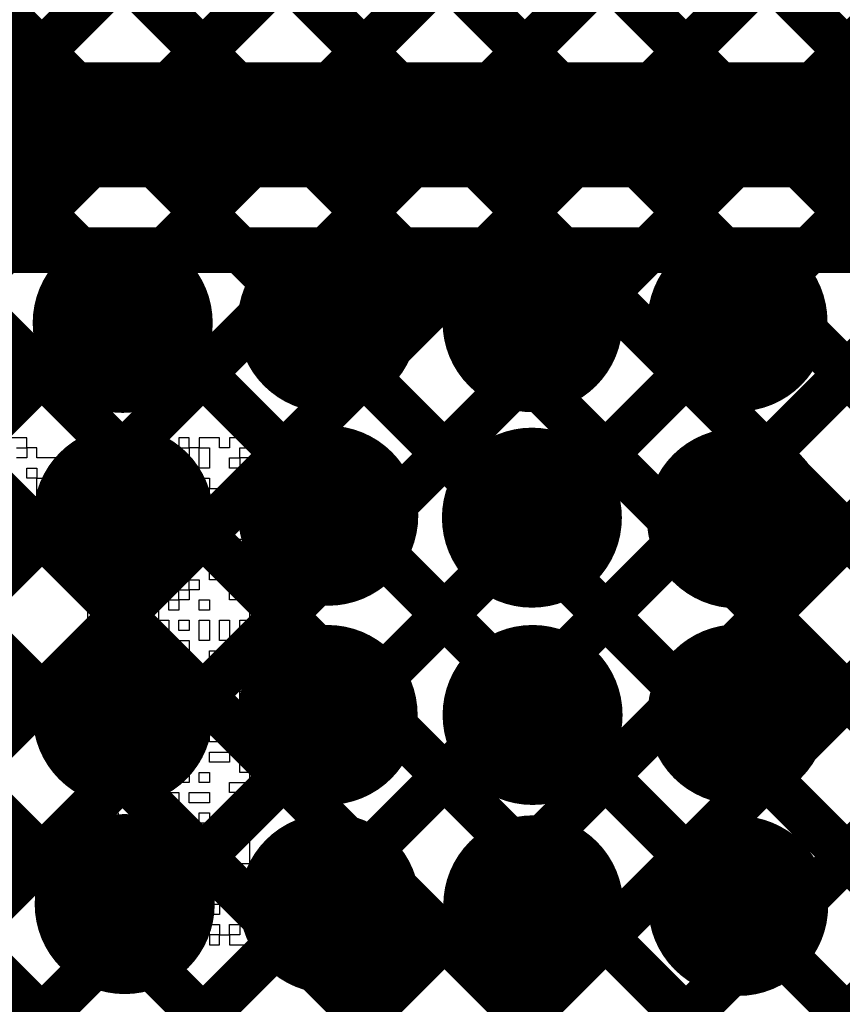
# Model space of a CAD drawing. Header units: millimetres. Extents: x 3.06 to 5.82, y 1.29 to 3.84.
# Tile 154 of 244: x 5.02 to 5.16, y 2.31 to 2.48. Entities that reach past the tile are written whole.
import ezdxf

# ---------------------------------------------------------------- set-up
doc = ezdxf.new("R2010")
doc.units = ezdxf.units.MM
doc.header["$MEASUREMENT"] = 0
for name, color, linetype in [('BottomLayer', 5, 'Continuous'), ('BottomOverlay', 54, 'Continuous'), ('BottomSolder', 6, 'Continuous'), ('MultiLayer', 9, 'Continuous'), ('TopLayer', 1, 'Continuous'), ('TopSolder', 216, 'Continuous'), ('ViaHoleLayer', 16, 'Continuous')]:
    doc.layers.add(name, color=color, linetype=linetype)

msp = doc.modelspace()

# ---------------------------------------------------------------- linework, layer by layer
at = {"layer": 'BottomLayer', "const_width": 0.008}
for points in [[(4.85423, 2.78252), (5.702, 1.93475)], [(4.83062, 2.77785), (5.59647, 2.012)], [(4.81082, 2.76936), (5.56819, 2.012)], [(4.79724, 2.75466), (5.4789, 2.073)], [(4.789, 2.18685), (5.35367, 2.75152)], [(4.789, 2.21513), (5.32539, 2.75152)], [(4.789, 2.24341), (5.27927, 2.73368)], [(4.7896, 2.73402), (5.45062, 2.073)], [(4.789, 2.15856), (5.355, 2.72456)], [(4.789, 2.70633), (5.436, 2.05933)], [(4.789, 2.13028), (5.35968, 2.70096)], [(4.789, 2.10199), (5.37281, 2.68581)], [(4.789, 2.67805), (5.436, 2.03105)], [(4.789, 2.64976), (5.436, 2.00276)], [(4.789, 2.62148), (5.40848, 2.002)], [(4.789, 2.5932), (5.38019, 2.002)], [(4.789, 2.07371), (5.2974, 2.58211)], [(4.789, 2.56491), (5.35191, 2.002)], [(4.79368, 2.0501), (5.299, 2.55542)], [(4.789, 2.53663), (5.32363, 2.002)], [(4.80587, 2.03401), (5.299, 2.52714)], [(4.82414, 2.024), (5.30213, 2.50199)], [(4.85043, 2.022), (5.31337, 2.48494)], [(4.87805, 2.02134), (5.33087, 2.47416)]]:
    msp.add_lwpolyline(points, dxfattribs=at)
at = {"layer": 'BottomLayer', "const_width": 0.01181}
for points in [[(5.02874, 2.42721, 1), (5.04056, 2.42721, 1)], [(5.06474, 2.42733, 1), (5.07656, 2.42733, 1)], [(5.10074, 2.42733, 1), (5.11256, 2.42733, 1)], [(5.13674, 2.42744, 1), (5.14856, 2.42744, 1)], [(5.02886, 2.39322, 1), (5.04067, 2.39322, 1)], [(5.06486, 2.39333, 1), (5.07667, 2.39333, 1)], [(5.10063, 2.39299, 1), (5.11244, 2.39299, 1)], [(5.13663, 2.39288, 1), (5.14844, 2.39288, 1)], [(5.02875, 2.35822, 1), (5.04056, 2.35822, 1)], [(5.06475, 2.35833, 1), (5.07656, 2.35833, 1)], [(5.10075, 2.35833, 1), (5.11256, 2.35833, 1)], [(5.13675, 2.35844, 1), (5.14856, 2.35844, 1)], [(5.02909, 2.32511, 1), (5.04091, 2.32511, 1)], [(5.06509, 2.32522, 1), (5.07691, 2.32522, 1)], [(5.10087, 2.32489, 1), (5.11268, 2.32489, 1)], [(5.13687, 2.32478, 1), (5.14868, 2.32478, 1)]]:
    msp.add_lwpolyline(points, format="xyb", close=True, dxfattribs=at)
at = {"layer": 'BottomOverlay'}
for p, q in [((5.0178, 2.40704), (5.01423, 2.40704)), ((5.0178, 2.40526), (5.0178, 2.40704)), ((5.03561, 2.40704), (5.03383, 2.40704)), ((5.03383, 2.40704), (5.03383, 2.40526)), ((5.03561, 2.40526), (5.03561, 2.40704)), ((5.03918, 2.40704), (5.0374, 2.40704)), ((5.0374, 2.40704), (5.0374, 2.40526)), ((5.03918, 2.40526), (5.03918, 2.40704)), ((5.04274, 2.40704), (5.04096, 2.40704)), ((5.04096, 2.40704), (5.04096, 2.40526)), ((5.04274, 2.40526), (5.04274, 2.40704)), ((5.0463, 2.40704), (5.04452, 2.40704)), ((5.04452, 2.40704), (5.04452, 2.40526)), ((5.0463, 2.40526), (5.0463, 2.40704)), ((5.05165, 2.40704), (5.04809, 2.40704)), ((5.04809, 2.40704), (5.04809, 2.40526)), ((5.05165, 2.40526), (5.05165, 2.40704)), ((5.057, 2.40704), (5.05343, 2.40704)), ((5.05343, 2.40704), (5.05343, 2.40526)), ((5.057, 2.40526), (5.057, 2.40704)), ((5.01602, 2.40526), (5.0178, 2.40526)), ((5.01958, 2.40526), (5.0178, 2.40526)), ((5.0178, 2.40526), (5.0178, 2.40348)), ((5.01958, 2.40348), (5.01958, 2.40526)), ((5.03383, 2.40526), (5.03205, 2.40526)), ((5.03205, 2.40526), (5.03205, 2.40348)), ((5.0374, 2.40526), (5.03561, 2.40526)), ((5.0374, 2.40348), (5.0374, 2.40526)), ((5.0374, 2.40526), (5.03918, 2.40526)), ((5.04096, 2.40526), (5.03918, 2.40526)), ((5.03918, 2.40526), (5.03918, 2.40348)), ((5.04452, 2.40526), (5.04274, 2.40526)), ((5.04452, 2.40348), (5.04452, 2.40526)), ((5.04452, 2.40526), (5.0463, 2.40526)), ((5.04809, 2.40526), (5.0463, 2.40526)), ((5.0463, 2.40526), (5.0463, 2.40348)), ((5.04809, 2.40348), (5.04809, 2.40526)), ((5.04809, 2.40526), (5.04987, 2.40526)), ((5.04987, 2.40526), (5.04987, 2.40348)), ((5.05343, 2.40526), (5.05165, 2.40526)), ((5.05521, 2.40348), (5.05521, 2.40526)), ((5.05521, 2.40526), (5.057, 2.40526)), ((5.0178, 2.40348), (5.01602, 2.40348)), ((5.02314, 2.40348), (5.01958, 2.40348)), ((5.02314, 2.40169), (5.02314, 2.40348)), ((5.03205, 2.40348), (5.03205, 2.40169)), ((5.03918, 2.40348), (5.0374, 2.40348)), ((5.04096, 2.40169), (5.04096, 2.40348)), ((5.04096, 2.40348), (5.04274, 2.40348)), ((5.04274, 2.40348), (5.04274, 2.40169)), ((5.0463, 2.40348), (5.04452, 2.40348)), ((5.04809, 2.40169), (5.04809, 2.40348)), ((5.04987, 2.40348), (5.04987, 2.40169)), ((5.05343, 2.40169), (5.05343, 2.40348)), ((5.05343, 2.40348), (5.05521, 2.40348)), ((5.057, 2.40348), (5.05521, 2.40348)), ((5.05521, 2.40348), (5.05521, 2.40169)), ((5.057, 2.40169), (5.057, 2.40348)), ((5.0178, 2.39991), (5.0178, 2.40169)), ((5.0178, 2.40169), (5.01958, 2.40169)), ((5.01958, 2.40169), (5.01958, 2.39991)), ((5.02671, 2.40169), (5.02314, 2.40169)), ((5.02671, 2.39991), (5.02671, 2.40169)), ((5.03205, 2.40169), (5.03205, 2.39991)), ((5.03383, 2.39991), (5.03383, 2.40169)), ((5.03383, 2.40169), (5.0374, 2.40169)), ((5.0374, 2.40169), (5.0374, 2.39991)), ((5.04274, 2.40169), (5.04096, 2.40169)), ((5.04274, 2.39991), (5.04274, 2.40169)), ((5.04274, 2.40169), (5.04452, 2.40169)), ((5.04452, 2.40169), (5.04452, 2.39991)), ((5.04987, 2.40169), (5.04809, 2.40169)), ((5.05521, 2.40169), (5.05343, 2.40169)), ((5.057, 2.39991), (5.057, 2.40169)), ((5.01958, 2.39991), (5.0178, 2.39991)), ((5.01958, 2.39813), (5.01958, 2.39991)), ((5.01958, 2.39991), (5.02136, 2.39991)), ((5.02136, 2.39991), (5.02136, 2.39813)), ((5.02314, 2.39813), (5.02314, 2.39991)), ((5.02314, 2.39991), (5.02492, 2.39991)), ((5.02492, 2.39991), (5.02492, 2.39813)), ((5.02671, 2.39813), (5.02671, 2.39991)), ((5.03205, 2.39991), (5.03205, 2.39813)), ((5.0374, 2.39991), (5.03383, 2.39991)), ((5.03918, 2.39813), (5.03918, 2.39991)), ((5.03918, 2.39991), (5.04096, 2.39991)), ((5.04096, 2.39991), (5.04096, 2.39813)), ((5.04452, 2.39991), (5.04274, 2.39991)), ((5.04452, 2.39813), (5.04452, 2.39991)), ((5.04452, 2.39991), (5.0463, 2.39991)), ((5.0463, 2.39991), (5.0463, 2.39813)), ((5.04809, 2.39813), (5.04809, 2.39991)), ((5.04809, 2.39991), (5.04987, 2.39991)), ((5.04987, 2.39991), (5.04987, 2.39813)), ((5.05343, 2.39813), (5.05343, 2.39991)), ((5.05343, 2.39991), (5.05521, 2.39991)), ((5.05521, 2.39991), (5.05521, 2.39813)), ((5.057, 2.39813), (5.057, 2.39991)), ((5.01958, 2.39635), (5.01958, 2.39813)), ((5.02136, 2.39813), (5.02136, 2.39635)), ((5.02314, 2.39635), (5.02314, 2.39813)), ((5.02492, 2.39813), (5.02492, 2.39635)), ((5.02671, 2.39635), (5.02671, 2.39813)), ((5.03027, 2.39813), (5.02849, 2.39813)), ((5.02849, 2.39813), (5.02849, 2.39635)), ((5.03027, 2.39635), (5.03027, 2.39813)), ((5.03205, 2.39813), (5.03205, 2.39635)), ((5.04096, 2.39813), (5.03918, 2.39813)), ((5.0463, 2.39813), (5.04452, 2.39813)), ((5.0463, 2.39635), (5.0463, 2.39813)), ((5.0463, 2.39813), (5.04809, 2.39813)), ((5.04987, 2.39813), (5.04809, 2.39813)), ((5.04809, 2.39813), (5.04809, 2.39635)), ((5.04987, 2.39635), (5.04987, 2.39813)), ((5.04987, 2.39813), (5.05165, 2.39813)), ((5.05165, 2.39813), (5.05165, 2.39635)), ((5.05343, 2.39635), (5.05343, 2.39813)), ((5.05521, 2.39813), (5.05521, 2.39635)), ((5.057, 2.39635), (5.057, 2.39813)), ((5.0178, 2.39457), (5.0178, 2.39635)), ((5.0178, 2.39635), (5.01958, 2.39635)), ((5.02136, 2.39635), (5.01958, 2.39635)), ((5.01958, 2.39635), (5.01958, 2.39457)), ((5.02492, 2.39635), (5.02314, 2.39635)), ((5.02849, 2.39635), (5.02671, 2.39635)), ((5.03027, 2.39457), (5.03027, 2.39635)), ((5.03205, 2.39635), (5.03205, 2.39457)), ((5.03561, 2.39457), (5.03561, 2.39635)), ((5.03561, 2.39635), (5.0374, 2.39635)), ((5.0374, 2.39635), (5.0374, 2.39457)), ((5.03918, 2.39457), (5.03918, 2.39635)), ((5.03918, 2.39635), (5.04096, 2.39635)), ((5.04096, 2.39635), (5.04096, 2.39457)), ((5.04274, 2.39457), (5.04274, 2.39635)), ((5.04274, 2.39635), (5.04452, 2.39635)), ((5.04452, 2.39635), (5.04452, 2.39457)), ((5.04809, 2.39635), (5.0463, 2.39635)), ((5.05165, 2.39635), (5.04987, 2.39635)), ((5.05521, 2.39635), (5.05343, 2.39635)), ((5.057, 2.39457), (5.057, 2.39635)), ((5.01958, 2.39457), (5.0178, 2.39457)), ((5.02492, 2.39279), (5.02492, 2.39457)), ((5.02492, 2.39457), (5.02671, 2.39457)), ((5.02671, 2.39457), (5.02671, 2.39279)), ((5.02849, 2.39279), (5.02849, 2.39457)), ((5.02849, 2.39457), (5.03027, 2.39457)), ((5.03205, 2.39457), (5.03205, 2.39279)), ((5.0374, 2.39457), (5.03561, 2.39457)), ((5.03918, 2.39279), (5.03918, 2.39457)), ((5.04096, 2.39457), (5.04096, 2.39279)), ((5.04452, 2.39457), (5.04274, 2.39457)), ((5.0463, 2.39279), (5.0463, 2.39457)), ((5.0463, 2.39457), (5.04809, 2.39457)), ((5.04809, 2.39457), (5.04809, 2.39279)), ((5.05165, 2.39279), (5.05165, 2.39457)), ((5.05165, 2.39457), (5.05343, 2.39457)), ((5.05343, 2.39457), (5.05343, 2.39279)), ((5.057, 2.39279), (5.057, 2.39457)), ((5.0178, 2.391), (5.0178, 2.39279)), ((5.0178, 2.39279), (5.01958, 2.39279)), ((5.01958, 2.39279), (5.01958, 2.391)), ((5.02136, 2.391), (5.02136, 2.39279)), ((5.02136, 2.39279), (5.02314, 2.39279)), ((5.02314, 2.39279), (5.02314, 2.391)), ((5.02671, 2.39279), (5.02492, 2.39279)), ((5.02849, 2.391), (5.02849, 2.39279)), ((5.03205, 2.39279), (5.03027, 2.39279)), ((5.03027, 2.39279), (5.03027, 2.391)), ((5.03383, 2.391), (5.03383, 2.39279)), ((5.03383, 2.39279), (5.03561, 2.39279)), ((5.03561, 2.39279), (5.03561, 2.391)), ((5.04096, 2.39279), (5.03918, 2.39279)), ((5.04274, 2.391), (5.04274, 2.39279)), ((5.04274, 2.39279), (5.04452, 2.39279)), ((5.04452, 2.39279), (5.04452, 2.391)), ((5.04809, 2.39279), (5.0463, 2.39279)), ((5.04809, 2.391), (5.04809, 2.39279)), ((5.04809, 2.39279), (5.05165, 2.39279)), ((5.05343, 2.39279), (5.05165, 2.39279)), ((5.05165, 2.39279), (5.05165, 2.391)), ((5.05521, 2.391), (5.05521, 2.39279)), ((5.05521, 2.39279), (5.057, 2.39279)), ((5.0178, 2.38922), (5.0178, 2.391)), ((5.01958, 2.391), (5.01958, 2.38922)), ((5.02136, 2.38922), (5.02136, 2.391)), ((5.02314, 2.391), (5.02314, 2.38922)), ((5.02849, 2.38922), (5.02849, 2.391)), ((5.03027, 2.391), (5.03027, 2.38922)), ((5.03561, 2.391), (5.03383, 2.391)), ((5.03918, 2.38922), (5.03918, 2.391)), ((5.03918, 2.391), (5.04096, 2.391)), ((5.04096, 2.391), (5.04096, 2.38922)), ((5.04452, 2.391), (5.04274, 2.391)), ((5.04452, 2.38922), (5.04452, 2.391)), ((5.04452, 2.391), (5.0463, 2.391)), ((5.0463, 2.391), (5.0463, 2.38922)), ((5.05165, 2.391), (5.04809, 2.391)), ((5.057, 2.391), (5.05521, 2.391)), ((5.057, 2.38922), (5.057, 2.391)), ((5.01958, 2.38922), (5.0178, 2.38922)), ((5.02314, 2.38922), (5.02136, 2.38922)), ((5.02314, 2.38744), (5.02314, 2.38922)), ((5.02314, 2.38922), (5.02492, 2.38922)), ((5.02492, 2.38922), (5.02492, 2.38744)), ((5.03027, 2.38922), (5.02849, 2.38922)), ((5.03027, 2.38744), (5.03027, 2.38922)), ((5.03027, 2.38922), (5.03205, 2.38922)), ((5.03205, 2.38922), (5.03205, 2.38744)), ((5.03383, 2.38744), (5.03383, 2.38922)), ((5.03383, 2.38922), (5.03561, 2.38922)), ((5.03561, 2.38922), (5.03561, 2.38744)), ((5.04096, 2.38922), (5.03918, 2.38922)), ((5.04096, 2.38744), (5.04096, 2.38922)), ((5.04096, 2.38922), (5.04274, 2.38922)), ((5.04274, 2.38922), (5.04274, 2.38744)), ((5.0463, 2.38922), (5.04452, 2.38922)), ((5.04987, 2.38744), (5.04987, 2.38922)), ((5.04987, 2.38922), (5.05165, 2.38922)), ((5.05165, 2.38922), (5.05165, 2.38744)), ((5.05343, 2.38744), (5.05343, 2.38922)), ((5.05343, 2.38922), (5.057, 2.38922)), ((5.01602, 2.38744), (5.0178, 2.38744)), ((5.0178, 2.38744), (5.0178, 2.38566)), ((5.01958, 2.38566), (5.01958, 2.38744)), ((5.01958, 2.38744), (5.02136, 2.38744)), ((5.02136, 2.38744), (5.02136, 2.38566)), ((5.02492, 2.38744), (5.02314, 2.38744)), ((5.02492, 2.38566), (5.02492, 2.38744)), ((5.02492, 2.38744), (5.02671, 2.38744)), ((5.02671, 2.38744), (5.02671, 2.38566)), ((5.02849, 2.38566), (5.02849, 2.38744)), ((5.02849, 2.38744), (5.03027, 2.38744)), ((5.03205, 2.38744), (5.03205, 2.38566)), ((5.03383, 2.38566), (5.03383, 2.38744)), ((5.03561, 2.38744), (5.03561, 2.38566)), ((5.04274, 2.38744), (5.04096, 2.38744)), ((5.04452, 2.38566), (5.04452, 2.38744)), ((5.04452, 2.38744), (5.0463, 2.38744)), ((5.0463, 2.38744), (5.0463, 2.38566)), ((5.04809, 2.38566), (5.04809, 2.38744)), ((5.04809, 2.38744), (5.04987, 2.38744)), ((5.05165, 2.38744), (5.04987, 2.38744)), ((5.04987, 2.38744), (5.04987, 2.38566)), ((5.057, 2.38744), (5.05343, 2.38744)), ((5.057, 2.38566), (5.057, 2.38744)), ((5.0178, 2.38566), (5.01958, 2.38566)), ((5.02136, 2.38566), (5.02136, 2.38388)), ((5.02671, 2.38566), (5.02492, 2.38566)), ((5.03205, 2.38566), (5.02849, 2.38566)), ((5.03561, 2.38566), (5.03383, 2.38566)), ((5.0374, 2.38388), (5.0374, 2.38566)), ((5.0374, 2.38566), (5.03918, 2.38566)), ((5.03918, 2.38566), (5.03918, 2.38388)), ((5.04096, 2.38388), (5.04096, 2.38566)), ((5.04096, 2.38566), (5.04274, 2.38566)), ((5.04274, 2.38566), (5.04274, 2.38388)), ((5.0463, 2.38566), (5.04452, 2.38566)), ((5.04987, 2.38566), (5.04809, 2.38566)), ((5.05343, 2.38388), (5.05343, 2.38566)), ((5.05343, 2.38566), (5.05521, 2.38566)), ((5.05521, 2.38566), (5.05521, 2.38388)), ((5.057, 2.38388), (5.057, 2.38566)), ((5.02136, 2.38388), (5.02671, 2.38388)), ((5.02671, 2.38388), (5.02671, 2.38209)), ((5.03027, 2.38209), (5.03027, 2.38388)), ((5.03027, 2.38388), (5.03205, 2.38388)), ((5.03205, 2.38388), (5.03205, 2.38209)), ((5.03918, 2.38388), (5.0374, 2.38388)), ((5.04274, 2.38388), (5.04096, 2.38388)), ((5.04987, 2.38209), (5.04987, 2.38388)), ((5.04987, 2.38388), (5.05343, 2.38388)), ((5.05521, 2.38388), (5.05343, 2.38388)), ((5.05343, 2.38388), (5.05343, 2.38209)), ((5.05521, 2.38209), (5.05521, 2.38388)), ((5.05521, 2.38388), (5.057, 2.38388)), ((5.02671, 2.38209), (5.02492, 2.38209)), ((5.02492, 2.38209), (5.02492, 2.38031)), ((5.02849, 2.38031), (5.02849, 2.38209)), ((5.02849, 2.38209), (5.03027, 2.38209)), ((5.03205, 2.38209), (5.03027, 2.38209)), ((5.03027, 2.38209), (5.03027, 2.38031)), ((5.03561, 2.38031), (5.03561, 2.38209)), ((5.03561, 2.38209), (5.04096, 2.38209)), ((5.04096, 2.38209), (5.04096, 2.38031)), ((5.04274, 2.38031), (5.04274, 2.38209)), ((5.04274, 2.38209), (5.04452, 2.38209)), ((5.04452, 2.38209), (5.04452, 2.38031)), ((5.0463, 2.38031), (5.0463, 2.38209)), ((5.0463, 2.38209), (5.04809, 2.38209)), ((5.04809, 2.38209), (5.04809, 2.38031)), ((5.05343, 2.38209), (5.04987, 2.38209)), ((5.057, 2.38209), (5.05521, 2.38209)), ((5.057, 2.38031), (5.057, 2.38209)), ((5.02492, 2.38031), (5.02671, 2.38031)), ((5.02671, 2.38031), (5.02671, 2.37853)), ((5.03027, 2.38031), (5.02849, 2.38031)), ((5.03027, 2.37853), (5.03027, 2.38031)), ((5.03027, 2.38031), (5.03205, 2.38031)), ((5.03205, 2.38031), (5.03205, 2.37853)), ((5.03383, 2.37853), (5.03383, 2.38031)), ((5.03383, 2.38031), (5.03561, 2.38031)), ((5.04096, 2.38031), (5.03561, 2.38031)), ((5.03561, 2.38031), (5.03561, 2.37853)), ((5.04452, 2.38031), (5.04274, 2.38031)), ((5.04452, 2.37853), (5.04452, 2.38031)), ((5.04452, 2.38031), (5.0463, 2.38031)), ((5.04809, 2.38031), (5.0463, 2.38031)), ((5.0463, 2.38031), (5.0463, 2.37853)), ((5.05343, 2.37853), (5.05343, 2.38031)), ((5.05343, 2.38031), (5.05521, 2.38031)), ((5.05521, 2.38031), (5.05521, 2.37853)), ((5.057, 2.37853), (5.057, 2.38031)), ((5.02671, 2.37853), (5.02849, 2.37853)), ((5.02849, 2.37853), (5.02849, 2.37675)), ((5.03205, 2.37853), (5.03027, 2.37853)), ((5.03561, 2.37853), (5.03383, 2.37853)), ((5.0374, 2.37675), (5.0374, 2.37853)), ((5.0374, 2.37853), (5.03918, 2.37853)), ((5.03918, 2.37853), (5.03918, 2.37675)), ((5.04274, 2.37675), (5.04274, 2.37853)), ((5.04274, 2.37853), (5.04452, 2.37853)), ((5.0463, 2.37853), (5.04452, 2.37853)), ((5.04452, 2.37853), (5.04452, 2.37675)), ((5.04809, 2.37675), (5.04809, 2.37853)), ((5.04809, 2.37853), (5.04987, 2.37853)), ((5.04987, 2.37853), (5.04987, 2.37675)), ((5.05521, 2.37853), (5.05343, 2.37853)), ((5.057, 2.37675), (5.057, 2.37853)), ((5.02849, 2.37675), (5.02849, 2.37497)), ((5.03027, 2.37497), (5.03027, 2.37675)), ((5.03027, 2.37675), (5.03205, 2.37675)), ((5.03205, 2.37675), (5.03205, 2.37497)), ((5.03561, 2.37497), (5.03561, 2.37675)), ((5.03561, 2.37675), (5.0374, 2.37675)), ((5.03918, 2.37675), (5.0374, 2.37675)), ((5.0374, 2.37675), (5.0374, 2.37497)), ((5.03918, 2.37497), (5.03918, 2.37675)), ((5.03918, 2.37675), (5.04096, 2.37675)), ((5.04096, 2.37675), (5.04096, 2.37497)), ((5.04452, 2.37675), (5.04274, 2.37675)), ((5.04987, 2.37675), (5.04809, 2.37675)), ((5.057, 2.37497), (5.057, 2.37675)), ((5.02849, 2.37497), (5.02849, 2.37319)), ((5.03205, 2.37497), (5.03027, 2.37497)), ((5.0374, 2.37497), (5.03561, 2.37497)), ((5.04096, 2.37497), (5.03918, 2.37497)), ((5.04096, 2.37319), (5.04096, 2.37497)), ((5.04096, 2.37497), (5.04274, 2.37497)), ((5.04274, 2.37497), (5.04274, 2.37319)), ((5.04452, 2.37319), (5.04452, 2.37497)), ((5.04452, 2.37497), (5.0463, 2.37497)), ((5.0463, 2.37497), (5.0463, 2.37319)), ((5.04809, 2.37319), (5.04809, 2.37497)), ((5.04809, 2.37497), (5.04987, 2.37497)), ((5.04987, 2.37497), (5.04987, 2.37319)), ((5.05165, 2.37319), (5.05165, 2.37497)), ((5.05165, 2.37497), (5.05343, 2.37497)), ((5.05343, 2.37497), (5.05343, 2.37319)), ((5.05521, 2.37319), (5.05521, 2.37497)), ((5.05521, 2.37497), (5.057, 2.37497)), ((5.02849, 2.37319), (5.02849, 2.3714)), ((5.03027, 2.3714), (5.03027, 2.37319)), ((5.03027, 2.37319), (5.03383, 2.37319)), ((5.03383, 2.37319), (5.03383, 2.3714)), ((5.03561, 2.3714), (5.03561, 2.37319)), ((5.03561, 2.37319), (5.03918, 2.37319)), ((5.03918, 2.37319), (5.03918, 2.3714)), ((5.04274, 2.37319), (5.04096, 2.37319)), ((5.0463, 2.37319), (5.04452, 2.37319)), ((5.04809, 2.3714), (5.04809, 2.37319)), ((5.04987, 2.37319), (5.04987, 2.3714)), ((5.05165, 2.3714), (5.05165, 2.37319)), ((5.05343, 2.37319), (5.05343, 2.3714)), ((5.057, 2.37319), (5.05521, 2.37319)), ((5.057, 2.3714), (5.057, 2.37319)), ((5.02849, 2.3714), (5.03027, 2.3714)), ((5.03383, 2.3714), (5.03027, 2.3714)), ((5.03027, 2.3714), (5.03027, 2.36962)), ((5.03918, 2.3714), (5.03561, 2.3714)), ((5.04096, 2.36962), (5.04096, 2.3714)), ((5.04096, 2.3714), (5.04274, 2.3714)), ((5.04274, 2.3714), (5.04274, 2.36962)), ((5.04452, 2.36962), (5.04452, 2.3714)), ((5.04452, 2.3714), (5.0463, 2.3714)), ((5.0463, 2.3714), (5.0463, 2.36962)), ((5.04987, 2.3714), (5.04809, 2.3714)), ((5.05343, 2.3714), (5.05165, 2.3714)), ((5.057, 2.36962), (5.057, 2.3714)), ((5.03027, 2.36962), (5.03027, 2.36784)), ((5.03205, 2.36784), (5.03205, 2.36962)), ((5.03205, 2.36962), (5.03561, 2.36962)), ((5.03561, 2.36962), (5.03561, 2.36784)), ((5.04096, 2.36784), (5.04096, 2.36962)), ((5.04274, 2.36962), (5.04274, 2.36784)), ((5.0463, 2.36962), (5.04452, 2.36962)), ((5.04987, 2.36784), (5.04987, 2.36962)), ((5.04987, 2.36962), (5.05165, 2.36962)), ((5.05165, 2.36962), (5.05165, 2.36784)), ((5.05521, 2.36784), (5.05521, 2.36962)), ((5.05521, 2.36962), (5.057, 2.36962)), ((5.03027, 2.36784), (5.02849, 2.36784)), ((5.02849, 2.36784), (5.02849, 2.36606)), ((5.03561, 2.36784), (5.03205, 2.36784)), ((5.03918, 2.36606), (5.03918, 2.36784)), ((5.03918, 2.36784), (5.04096, 2.36784)), ((5.04274, 2.36784), (5.04096, 2.36784)), ((5.04096, 2.36784), (5.04096, 2.36606)), ((5.04452, 2.36606), (5.04452, 2.36784)), ((5.04452, 2.36784), (5.0463, 2.36784)), ((5.0463, 2.36784), (5.0463, 2.36606)), ((5.05165, 2.36784), (5.04987, 2.36784)), ((5.05343, 2.36606), (5.05343, 2.36784)), ((5.05343, 2.36784), (5.05521, 2.36784)), ((5.057, 2.36784), (5.05521, 2.36784)), ((5.05521, 2.36784), (5.05521, 2.36606)), ((5.057, 2.36606), (5.057, 2.36784)), ((5.02849, 2.36606), (5.03027, 2.36606)), ((5.03027, 2.36606), (5.03027, 2.36428)), ((5.03205, 2.36428), (5.03205, 2.36606)), ((5.03205, 2.36606), (5.03561, 2.36606)), ((5.03561, 2.36606), (5.03561, 2.36428)), ((5.04096, 2.36606), (5.03918, 2.36606)), ((5.0463, 2.36606), (5.04452, 2.36606)), ((5.0463, 2.36428), (5.0463, 2.36606)), ((5.0463, 2.36606), (5.04809, 2.36606)), ((5.04809, 2.36606), (5.04809, 2.36428)), ((5.04987, 2.36428), (5.04987, 2.36606)), ((5.04987, 2.36606), (5.05165, 2.36606)), ((5.05165, 2.36606), (5.05165, 2.36428)), ((5.05521, 2.36606), (5.05343, 2.36606)), ((5.057, 2.36428), (5.057, 2.36606)), ((5.03027, 2.36428), (5.02849, 2.36428)), ((5.02849, 2.36428), (5.02849, 2.3625)), ((5.03561, 2.36428), (5.03205, 2.36428)), ((5.03918, 2.3625), (5.03918, 2.36428)), ((5.03918, 2.36428), (5.04096, 2.36428)), ((5.04096, 2.36428), (5.04096, 2.3625)), ((5.04274, 2.3625), (5.04274, 2.36428)), ((5.04274, 2.36428), (5.04452, 2.36428)), ((5.04452, 2.36428), (5.04452, 2.3625)), ((5.04809, 2.36428), (5.0463, 2.36428)), ((5.05165, 2.36428), (5.04987, 2.36428)), ((5.05343, 2.3625), (5.05343, 2.36428)), ((5.05343, 2.36428), (5.05521, 2.36428)), ((5.05521, 2.36428), (5.05521, 2.3625)), ((5.057, 2.3625), (5.057, 2.36428)), ((5.02849, 2.3625), (5.02849, 2.36071)), ((5.03027, 2.36071), (5.03027, 2.3625)), ((5.03027, 2.3625), (5.03205, 2.3625)), ((5.03205, 2.3625), (5.03205, 2.36071)), ((5.04096, 2.3625), (5.03918, 2.3625)), ((5.04452, 2.3625), (5.04274, 2.3625)), ((5.04987, 2.36071), (5.04987, 2.3625)), ((5.04987, 2.3625), (5.05165, 2.3625)), ((5.05165, 2.3625), (5.05165, 2.36071)), ((5.05521, 2.3625), (5.05343, 2.3625)), ((5.05521, 2.36071), (5.05521, 2.3625)), ((5.05521, 2.3625), (5.057, 2.3625)), ((5.02849, 2.36071), (5.03027, 2.36071)), ((5.03205, 2.36071), (5.03027, 2.36071)), ((5.03027, 2.36071), (5.03027, 2.35893)), ((5.03561, 2.35893), (5.03561, 2.36071)), ((5.03561, 2.36071), (5.04096, 2.36071)), ((5.04096, 2.36071), (5.04096, 2.35893)), ((5.04274, 2.35893), (5.04274, 2.36071)), ((5.04274, 2.36071), (5.0463, 2.36071)), ((5.0463, 2.36071), (5.0463, 2.35893)), ((5.05165, 2.36071), (5.04987, 2.36071)), ((5.05343, 2.35893), (5.05343, 2.36071)), ((5.05343, 2.36071), (5.05521, 2.36071)), ((5.057, 2.36071), (5.05521, 2.36071)), ((5.05521, 2.36071), (5.05521, 2.35893)), ((5.057, 2.35893), (5.057, 2.36071)), ((5.03027, 2.35893), (5.02849, 2.35893)), ((5.02849, 2.35893), (5.02849, 2.35715)), ((5.03205, 2.35715), (5.03205, 2.35893)), ((5.03205, 2.35893), (5.03383, 2.35893)), ((5.03383, 2.35893), (5.03383, 2.35715)), ((5.04096, 2.35893), (5.03561, 2.35893)), ((5.0463, 2.35893), (5.04274, 2.35893)), ((5.04809, 2.35715), (5.04809, 2.35893)), ((5.04809, 2.35893), (5.04987, 2.35893)), ((5.04987, 2.35893), (5.04987, 2.35715)), ((5.05521, 2.35893), (5.05343, 2.35893)), ((5.057, 2.35715), (5.057, 2.35893)), ((5.02849, 2.35715), (5.03027, 2.35715)), ((5.03027, 2.35715), (5.03027, 2.35537)), ((5.03383, 2.35715), (5.03205, 2.35715)), ((5.03383, 2.35537), (5.03383, 2.35715)), ((5.03383, 2.35715), (5.03561, 2.35715)), ((5.03561, 2.35715), (5.03561, 2.35537)), ((5.0374, 2.35537), (5.0374, 2.35715)), ((5.0374, 2.35715), (5.03918, 2.35715)), ((5.03918, 2.35715), (5.03918, 2.35537)), ((5.04274, 2.35537), (5.04274, 2.35715)), ((5.04274, 2.35715), (5.04452, 2.35715)), ((5.04452, 2.35715), (5.04452, 2.35537)), ((5.0463, 2.35537), (5.0463, 2.35715)), ((5.0463, 2.35715), (5.04809, 2.35715)), ((5.04987, 2.35715), (5.04809, 2.35715)), ((5.04809, 2.35715), (5.04809, 2.35537)), ((5.05343, 2.35537), (5.05343, 2.35715)), ((5.05343, 2.35715), (5.05521, 2.35715)), ((5.05521, 2.35715), (5.05521, 2.35537)), ((5.057, 2.35537), (5.057, 2.35715)), ((5.03027, 2.35537), (5.03027, 2.35359)), ((5.03205, 2.35359), (5.03205, 2.35537)), ((5.03205, 2.35537), (5.03383, 2.35537)), ((5.03561, 2.35537), (5.03383, 2.35537)), ((5.03383, 2.35537), (5.03383, 2.35359)), ((5.03918, 2.35537), (5.0374, 2.35537)), ((5.04096, 2.35359), (5.04096, 2.35537)), ((5.04096, 2.35537), (5.04274, 2.35537)), ((5.04452, 2.35537), (5.04274, 2.35537)), ((5.04274, 2.35537), (5.04274, 2.35359)), ((5.04452, 2.35359), (5.04452, 2.35537)), ((5.04452, 2.35537), (5.0463, 2.35537)), ((5.04809, 2.35537), (5.0463, 2.35537)), ((5.0463, 2.35537), (5.0463, 2.35359)), ((5.04987, 2.35359), (5.04987, 2.35537)), ((5.04987, 2.35537), (5.05165, 2.35537)), ((5.05165, 2.35537), (5.05165, 2.35359)), ((5.05343, 2.35359), (5.05343, 2.35537)), ((5.05521, 2.35537), (5.05521, 2.35359)), ((5.057, 2.35359), (5.057, 2.35537)), ((5.03027, 2.35359), (5.03027, 2.35181)), ((5.03383, 2.35359), (5.03205, 2.35359)), ((5.03383, 2.35181), (5.03383, 2.35359)), ((5.03383, 2.35359), (5.03561, 2.35359)), ((5.03561, 2.35359), (5.03561, 2.35181)), ((5.03918, 2.35181), (5.03918, 2.35359)), ((5.03918, 2.35359), (5.04096, 2.35359)), ((5.04274, 2.35359), (5.04096, 2.35359)), ((5.04096, 2.35359), (5.04096, 2.35181)), ((5.04452, 2.35181), (5.04452, 2.35359)), ((5.0463, 2.35359), (5.0463, 2.35181)), ((5.05165, 2.35359), (5.04987, 2.35359)), ((5.05521, 2.35359), (5.05343, 2.35359)), ((5.057, 2.35181), (5.057, 2.35359)), ((5.03027, 2.35181), (5.02849, 2.35181)), ((5.02849, 2.35181), (5.02849, 2.35002)), ((5.03027, 2.35002), (5.03027, 2.35181)), ((5.03027, 2.35181), (5.03205, 2.35181)), ((5.03205, 2.35181), (5.03205, 2.35002)), ((5.03561, 2.35181), (5.03383, 2.35181)), ((5.04096, 2.35181), (5.03918, 2.35181)), ((5.0463, 2.35181), (5.04452, 2.35181)), ((5.0463, 2.35002), (5.0463, 2.35181)), ((5.0463, 2.35181), (5.04809, 2.35181)), ((5.04809, 2.35181), (5.04809, 2.35002)), ((5.04987, 2.35002), (5.04987, 2.35181)), ((5.04987, 2.35181), (5.05343, 2.35181)), ((5.05343, 2.35181), (5.05343, 2.35002)), ((5.057, 2.35002), (5.057, 2.35181)), ((5.02849, 2.35002), (5.03027, 2.35002)), ((5.03205, 2.35002), (5.03027, 2.35002)), ((5.03027, 2.35002), (5.03027, 2.34824)), ((5.03561, 2.34824), (5.03561, 2.35002)), ((5.03561, 2.35002), (5.0374, 2.35002)), ((5.0374, 2.35002), (5.0374, 2.34824)), ((5.03918, 2.34824), (5.03918, 2.35002)), ((5.03918, 2.35002), (5.04096, 2.35002)), ((5.04096, 2.35002), (5.04096, 2.34824)), ((5.04274, 2.34824), (5.04274, 2.35002)), ((5.04274, 2.35002), (5.04452, 2.35002)), ((5.04452, 2.35002), (5.04452, 2.34824)), ((5.04809, 2.35002), (5.0463, 2.35002)), ((5.05343, 2.35002), (5.04987, 2.35002)), ((5.05521, 2.34824), (5.05521, 2.35002)), ((5.05521, 2.35002), (5.057, 2.35002)), ((5.03027, 2.34824), (5.03027, 2.34646)), ((5.0374, 2.34824), (5.03561, 2.34824)), ((5.04096, 2.34824), (5.03918, 2.34824)), ((5.04452, 2.34824), (5.04274, 2.34824)), ((5.04452, 2.34646), (5.04452, 2.34824)), ((5.04452, 2.34824), (5.0463, 2.34824)), ((5.0463, 2.34824), (5.0463, 2.34646)), ((5.04809, 2.34646), (5.04809, 2.34824)), ((5.04809, 2.34824), (5.04987, 2.34824)), ((5.04987, 2.34824), (5.04987, 2.34646)), ((5.057, 2.34824), (5.05521, 2.34824)), ((5.057, 2.34646), (5.057, 2.34824)), ((5.03027, 2.34646), (5.02849, 2.34646)), ((5.02849, 2.34646), (5.02849, 2.34468)), ((5.03205, 2.34468), (5.03205, 2.34646)), ((5.03205, 2.34646), (5.03383, 2.34646)), ((5.03383, 2.34646), (5.03383, 2.34468)), ((5.03561, 2.34468), (5.03561, 2.34646)), ((5.03561, 2.34646), (5.03918, 2.34646)), ((5.03918, 2.34646), (5.03918, 2.34468)), ((5.04096, 2.34468), (5.04096, 2.34646)), ((5.04096, 2.34646), (5.04274, 2.34646)), ((5.04274, 2.34646), (5.04274, 2.34468)), ((5.0463, 2.34646), (5.04452, 2.34646)), ((5.04987, 2.34646), (5.04809, 2.34646)), ((5.05343, 2.34468), (5.05343, 2.34646)), ((5.05343, 2.34646), (5.057, 2.34646)), ((5.02849, 2.34468), (5.03205, 2.34468)), ((5.03383, 2.34468), (5.03205, 2.34468)), ((5.03205, 2.34468), (5.03205, 2.3429)), ((5.03918, 2.34468), (5.03561, 2.34468)), ((5.04274, 2.34468), (5.04096, 2.34468)), ((5.04274, 2.3429), (5.04274, 2.34468)), ((5.04274, 2.34468), (5.04452, 2.34468)), ((5.04452, 2.34468), (5.04452, 2.3429)), ((5.0463, 2.3429), (5.0463, 2.34468)), ((5.0463, 2.34468), (5.04987, 2.34468)), ((5.04987, 2.34468), (5.04987, 2.3429)), ((5.057, 2.34468), (5.05343, 2.34468)), ((5.057, 2.3429), (5.057, 2.34468)), ((5.03205, 2.3429), (5.02849, 2.3429)), ((5.02849, 2.3429), (5.02849, 2.34111)), ((5.03561, 2.34111), (5.03561, 2.3429)), ((5.03561, 2.3429), (5.03918, 2.3429)), ((5.03918, 2.3429), (5.03918, 2.34111)), ((5.04452, 2.3429), (5.04274, 2.3429)), ((5.04987, 2.3429), (5.0463, 2.3429)), ((5.05343, 2.34111), (5.05343, 2.3429)), ((5.05343, 2.3429), (5.05521, 2.3429)), ((5.05521, 2.3429), (5.05521, 2.34111)), ((5.057, 2.34111), (5.057, 2.3429)), ((5.02849, 2.34111), (5.03027, 2.34111)), ((5.03027, 2.34111), (5.03027, 2.33933)), ((5.03205, 2.33933), (5.03205, 2.34111)), ((5.03205, 2.34111), (5.03383, 2.34111)), ((5.03383, 2.34111), (5.03383, 2.33933)), ((5.03918, 2.34111), (5.03561, 2.34111)), ((5.03918, 2.33933), (5.03918, 2.34111)), ((5.03918, 2.34111), (5.04096, 2.34111)), ((5.04096, 2.34111), (5.04096, 2.33933)), ((5.04274, 2.33933), (5.04274, 2.34111)), ((5.04274, 2.34111), (5.04452, 2.34111)), ((5.04452, 2.34111), (5.04452, 2.33933)), ((5.04809, 2.33933), (5.04809, 2.34111)), ((5.04809, 2.34111), (5.04987, 2.34111)), ((5.04987, 2.34111), (5.04987, 2.33933)), ((5.05165, 2.33933), (5.05165, 2.34111)), ((5.05165, 2.34111), (5.05343, 2.34111)), ((5.05521, 2.34111), (5.05343, 2.34111)), ((5.05343, 2.34111), (5.05343, 2.33933)), ((5.05521, 2.33933), (5.05521, 2.34111)), ((5.05521, 2.34111), (5.057, 2.34111)), ((5.03027, 2.33933), (5.03027, 2.33755)), ((5.03383, 2.33933), (5.03205, 2.33933)), ((5.03383, 2.33755), (5.03383, 2.33933)), ((5.03383, 2.33933), (5.03561, 2.33933)), ((5.03561, 2.33933), (5.03561, 2.33755)), ((5.04096, 2.33933), (5.03918, 2.33933)), ((5.04452, 2.33933), (5.04274, 2.33933)), ((5.04452, 2.33755), (5.04452, 2.33933)), ((5.04452, 2.33933), (5.0463, 2.33933)), ((5.0463, 2.33933), (5.0463, 2.33755)), ((5.04987, 2.33933), (5.04809, 2.33933)), ((5.05343, 2.33933), (5.05165, 2.33933)), ((5.057, 2.33933), (5.05521, 2.33933)), ((5.057, 2.33755), (5.057, 2.33933)), ((5.03027, 2.33755), (5.02849, 2.33755)), ((5.02849, 2.33755), (5.02849, 2.33577)), ((5.03027, 2.33577), (5.03027, 2.33755)), ((5.03027, 2.33755), (5.03205, 2.33755)), ((5.03205, 2.33755), (5.03205, 2.33577)), ((5.03561, 2.33755), (5.03383, 2.33755)), ((5.03918, 2.33577), (5.03918, 2.33755)), ((5.03918, 2.33755), (5.04096, 2.33755)), ((5.04096, 2.33755), (5.04096, 2.33577)), ((5.0463, 2.33755), (5.04452, 2.33755)), ((5.05343, 2.33577), (5.05343, 2.33755)), ((5.05343, 2.33755), (5.05521, 2.33755)), ((5.05521, 2.33755), (5.05521, 2.33577)), ((5.057, 2.33577), (5.057, 2.33755)), ((5.02849, 2.33577), (5.03027, 2.33577)), ((5.03205, 2.33577), (5.03027, 2.33577)), ((5.03027, 2.33577), (5.03027, 2.33399)), ((5.03561, 2.33399), (5.03561, 2.33577)), ((5.03561, 2.33577), (5.0374, 2.33577)), ((5.0374, 2.33577), (5.0374, 2.33399)), ((5.04096, 2.33577), (5.03918, 2.33577)), ((5.04096, 2.33399), (5.04096, 2.33577)), ((5.04096, 2.33577), (5.04452, 2.33577)), ((5.04452, 2.33577), (5.04452, 2.33399)), ((5.0463, 2.33399), (5.0463, 2.33577)), ((5.0463, 2.33577), (5.04809, 2.33577)), ((5.04809, 2.33577), (5.04809, 2.33399)), ((5.04987, 2.33399), (5.04987, 2.33577)), ((5.04987, 2.33577), (5.05165, 2.33577)), ((5.05165, 2.33577), (5.05165, 2.33399)), ((5.05521, 2.33577), (5.05343, 2.33577)), ((5.057, 2.33399), (5.057, 2.33577)), ((5.03027, 2.33399), (5.03027, 2.33221)), ((5.0374, 2.33399), (5.03561, 2.33399)), ((5.04096, 2.33221), (5.04096, 2.33399)), ((5.04452, 2.33399), (5.04274, 2.33399)), ((5.04274, 2.33399), (5.04274, 2.33221)), ((5.0463, 2.33221), (5.0463, 2.33399)), ((5.04809, 2.33399), (5.04809, 2.33221)), ((5.04987, 2.33221), (5.04987, 2.33399)), ((5.05165, 2.33399), (5.05165, 2.33221)), ((5.057, 2.33221), (5.057, 2.33399)), ((5.03027, 2.33221), (5.02849, 2.33221)), ((5.02849, 2.33221), (5.02849, 2.33042)), ((5.03205, 2.33042), (5.03205, 2.33221)), ((5.03205, 2.33221), (5.03383, 2.33221)), ((5.03383, 2.33221), (5.03383, 2.33042)), ((5.03561, 2.33042), (5.03561, 2.33221)), ((5.03561, 2.33221), (5.0374, 2.33221)), ((5.0374, 2.33221), (5.0374, 2.33042)), ((5.03918, 2.33042), (5.03918, 2.33221)), ((5.03918, 2.33221), (5.04096, 2.33221)), ((5.04274, 2.33221), (5.04096, 2.33221)), ((5.04096, 2.33221), (5.04096, 2.33042)), ((5.04809, 2.33221), (5.0463, 2.33221)), ((5.05165, 2.33221), (5.04987, 2.33221)), ((5.05165, 2.33042), (5.05165, 2.33221)), ((5.05165, 2.33221), (5.05343, 2.33221)), ((5.05343, 2.33221), (5.05343, 2.33042)), ((5.05521, 2.33042), (5.05521, 2.33221)), ((5.05521, 2.33221), (5.057, 2.33221)), ((5.02849, 2.33042), (5.03205, 2.33042)), ((5.03383, 2.33042), (5.03205, 2.33042)), ((5.03205, 2.33042), (5.03205, 2.32864)), ((5.0374, 2.33042), (5.03561, 2.33042)), ((5.04096, 2.33042), (5.03918, 2.33042)), ((5.0463, 2.32864), (5.0463, 2.33042)), ((5.0463, 2.33042), (5.04809, 2.33042)), ((5.04809, 2.33042), (5.04809, 2.32864)), ((5.05343, 2.33042), (5.05165, 2.33042)), ((5.05343, 2.32864), (5.05343, 2.33042)), ((5.05343, 2.33042), (5.05521, 2.33042)), ((5.057, 2.33042), (5.05521, 2.33042)), ((5.05521, 2.33042), (5.05521, 2.32864)), ((5.057, 2.32864), (5.057, 2.33042)), ((5.03205, 2.32864), (5.02849, 2.32864)), ((5.02849, 2.32864), (5.02849, 2.32686)), ((5.03561, 2.32686), (5.03561, 2.32864)), ((5.03561, 2.32864), (5.0374, 2.32864)), ((5.0374, 2.32864), (5.0374, 2.32686)), ((5.03918, 2.32686), (5.03918, 2.32864)), ((5.03918, 2.32864), (5.04096, 2.32864)), ((5.04096, 2.32864), (5.04096, 2.32686)), ((5.04274, 2.32686), (5.04274, 2.32864)), ((5.04274, 2.32864), (5.04452, 2.32864)), ((5.04452, 2.32864), (5.04452, 2.32686)), ((5.04809, 2.32864), (5.0463, 2.32864)), ((5.04809, 2.32686), (5.04809, 2.32864)), ((5.04809, 2.32864), (5.04987, 2.32864)), ((5.04987, 2.32864), (5.04987, 2.32686)), ((5.05521, 2.32864), (5.05343, 2.32864)), ((5.057, 2.32686), (5.057, 2.32864)), ((5.02849, 2.32686), (5.02849, 2.32508)), ((5.03027, 2.32508), (5.03027, 2.32686)), ((5.03027, 2.32686), (5.03205, 2.32686)), ((5.03205, 2.32686), (5.03205, 2.32508)), ((5.03561, 2.32508), (5.03561, 2.32686)), ((5.0374, 2.32686), (5.0374, 2.32508)), ((5.04096, 2.32686), (5.03918, 2.32686)), ((5.04096, 2.32508), (5.04096, 2.32686)), ((5.04096, 2.32686), (5.04274, 2.32686)), ((5.04452, 2.32686), (5.04274, 2.32686)), ((5.04274, 2.32686), (5.04274, 2.32508)), ((5.04987, 2.32686), (5.04809, 2.32686)), ((5.05521, 2.32508), (5.05521, 2.32686)), ((5.05521, 2.32686), (5.057, 2.32686)), ((5.02849, 2.32508), (5.03027, 2.32508)), ((5.03205, 2.32508), (5.03027, 2.32508)), ((5.03027, 2.32508), (5.03027, 2.3233)), ((5.03561, 2.3233), (5.03561, 2.32508)), ((5.0374, 2.32508), (5.03918, 2.32508)), ((5.03918, 2.32508), (5.03918, 2.3233)), ((5.04274, 2.32508), (5.04096, 2.32508)), ((5.0463, 2.3233), (5.0463, 2.32508)), ((5.0463, 2.32508), (5.04809, 2.32508)), ((5.04809, 2.32508), (5.04809, 2.3233)), ((5.04987, 2.3233), (5.04987, 2.32508)), ((5.04987, 2.32508), (5.05165, 2.32508)), ((5.05165, 2.32508), (5.05165, 2.3233)), ((5.05343, 2.3233), (5.05343, 2.32508)), ((5.05343, 2.32508), (5.05521, 2.32508)), ((5.057, 2.32508), (5.05521, 2.32508)), ((5.05521, 2.32508), (5.05521, 2.3233)), ((5.057, 2.3233), (5.057, 2.32508)), ((5.03027, 2.3233), (5.03205, 2.3233)), ((5.03205, 2.3233), (5.03205, 2.32152)), ((5.03383, 2.32152), (5.03383, 2.3233)), ((5.03383, 2.3233), (5.03561, 2.3233)), ((5.03918, 2.3233), (5.03561, 2.3233)), ((5.03561, 2.3233), (5.03561, 2.32152)), ((5.03918, 2.32152), (5.03918, 2.3233)), ((5.03918, 2.3233), (5.04096, 2.3233)), ((5.04096, 2.3233), (5.04096, 2.32152)), ((5.04274, 2.32152), (5.04274, 2.3233)), ((5.04274, 2.3233), (5.0463, 2.3233)), ((5.04809, 2.3233), (5.0463, 2.3233)), ((5.0463, 2.3233), (5.0463, 2.32152)), ((5.05165, 2.3233), (5.04987, 2.3233)), ((5.05521, 2.3233), (5.05343, 2.3233)), ((5.057, 2.32152), (5.057, 2.3233)), ((5.03205, 2.32152), (5.02849, 2.32152)), ((5.02849, 2.32152), (5.02849, 2.31973)), ((5.03561, 2.32152), (5.03383, 2.32152)), ((5.04096, 2.32152), (5.03918, 2.32152)), ((5.0463, 2.32152), (5.04274, 2.32152)), ((5.04987, 2.31973), (5.04987, 2.32152)), ((5.04987, 2.32152), (5.05165, 2.32152)), ((5.05165, 2.32152), (5.05165, 2.31973)), ((5.05343, 2.31973), (5.05343, 2.32152)), ((5.05343, 2.32152), (5.05521, 2.32152)), ((5.05521, 2.32152), (5.05521, 2.31973)), ((5.057, 2.31973), (5.057, 2.32152)), ((5.02849, 2.31973), (5.03027, 2.31973)), ((5.03027, 2.31973), (5.03027, 2.31795)), ((5.03205, 2.31795), (5.03205, 2.31973)), ((5.03205, 2.31973), (5.03383, 2.31973)), ((5.03383, 2.31973), (5.03383, 2.31795)), ((5.03918, 2.31795), (5.03918, 2.31973)), ((5.03918, 2.31973), (5.04096, 2.31973)), ((5.04096, 2.31973), (5.04096, 2.31795)), ((5.04809, 2.31795), (5.04809, 2.31973)), ((5.04809, 2.31973), (5.04987, 2.31973)), ((5.05165, 2.31973), (5.04987, 2.31973)), ((5.04987, 2.31973), (5.04987, 2.31795)), ((5.05165, 2.31795), (5.05165, 2.31973)), ((5.05165, 2.31973), (5.05343, 2.31973)), ((5.05521, 2.31973), (5.05343, 2.31973)), ((5.05343, 2.31973), (5.05343, 2.31795)), ((5.057, 2.31795), (5.057, 2.31973)), ((5.03027, 2.31795), (5.03205, 2.31795)), ((5.03383, 2.31795), (5.03918, 2.31795)), ((5.04096, 2.31795), (5.04809, 2.31795)), ((5.04987, 2.31795), (5.05165, 2.31795)), ((5.05343, 2.31795), (5.057, 2.31795))]:
    msp.add_line(p, q, dxfattribs=at)
at = {"layer": 'BottomSolder', "const_width": 0.01581}
for points in [[(5.02674, 2.42721, 1), (5.04256, 2.42721, 1)], [(5.06274, 2.42733, 1), (5.07856, 2.42733, 1)], [(5.09874, 2.42733, 1), (5.11456, 2.42733, 1)], [(5.13474, 2.42744, 1), (5.15056, 2.42744, 1)], [(5.02686, 2.39322, 1), (5.04267, 2.39322, 1)], [(5.06286, 2.39333, 1), (5.07867, 2.39333, 1)], [(5.09863, 2.39299, 1), (5.11444, 2.39299, 1)], [(5.13463, 2.39288, 1), (5.15044, 2.39288, 1)], [(5.02675, 2.35822, 1), (5.04256, 2.35822, 1)], [(5.06275, 2.35833, 1), (5.07856, 2.35833, 1)], [(5.09875, 2.35833, 1), (5.11456, 2.35833, 1)], [(5.13475, 2.35844, 1), (5.15056, 2.35844, 1)], [(5.02709, 2.32511, 1), (5.04291, 2.32511, 1)], [(5.06309, 2.32522, 1), (5.07891, 2.32522, 1)], [(5.09887, 2.32489, 1), (5.11468, 2.32489, 1)], [(5.13487, 2.32478, 1), (5.15068, 2.32478, 1)]]:
    msp.add_lwpolyline(points, format="xyb", close=True, dxfattribs=at)
at = {"layer": 'MultiLayer', "const_width": 0.01181}
for points in [[(5.02874, 2.42721, 1), (5.04056, 2.42721, 1)], [(5.06474, 2.42733, 1), (5.07656, 2.42733, 1)], [(5.10074, 2.42733, 1), (5.11256, 2.42733, 1)], [(5.13674, 2.42744, 1), (5.14856, 2.42744, 1)], [(5.02886, 2.39322, 1), (5.04067, 2.39322, 1)], [(5.06486, 2.39333, 1), (5.07667, 2.39333, 1)], [(5.10063, 2.39299, 1), (5.11244, 2.39299, 1)], [(5.13663, 2.39288, 1), (5.14844, 2.39288, 1)], [(5.02875, 2.35822, 1), (5.04056, 2.35822, 1)], [(5.06475, 2.35833, 1), (5.07656, 2.35833, 1)], [(5.10075, 2.35833, 1), (5.11256, 2.35833, 1)], [(5.13675, 2.35844, 1), (5.14856, 2.35844, 1)], [(5.02909, 2.32511, 1), (5.04091, 2.32511, 1)], [(5.06509, 2.32522, 1), (5.07691, 2.32522, 1)], [(5.10087, 2.32489, 1), (5.11268, 2.32489, 1)], [(5.13687, 2.32478, 1), (5.14868, 2.32478, 1)]]:
    msp.add_lwpolyline(points, format="xyb", close=True, dxfattribs=at)
at = {"layer": 'TopLayer'}
for points, const_width in [([(4.57022, 2.462), (5.458, 2.462)], 0.022), ([(4.57022, 2.44), (5.45197, 2.44)], 0.008), ([(4.59587, 2.022), (5.01387, 2.44)], 0.008), ([(4.62415, 2.022), (5.04215, 2.44)], 0.008), ([(4.64578, 2.01534), (5.07044, 2.44)], 0.008), ([(4.65992, 2.0012), (5.09872, 2.44)], 0.008), ([(4.67006, 1.84163), (5.26843, 2.44)], 0.008), ([(4.67082, 1.98381), (5.12701, 2.44)], 0.008), ([(4.671, 1.95571), (5.15529, 2.44)], 0.008), ([(4.671, 1.92742), (5.18358, 2.44)], 0.008), ([(4.671, 1.89914), (5.21186, 2.44)], 0.008), ([(4.671, 1.87086), (5.24014, 2.44)], 0.008), ([(4.87805, 2.02134), (5.29671, 2.44)], 0.008), ([(4.88563, 2.44), (5.19263, 2.133)], 0.008), ([(4.91391, 2.44), (5.22091, 2.133)], 0.008), ([(4.94219, 2.44), (5.2492, 2.133)], 0.008), ([(4.97048, 2.44), (5.27748, 2.133)], 0.008), ([(4.99876, 2.44), (5.30576, 2.133)], 0.008), ([(5.02705, 2.44), (5.33405, 2.133)], 0.008), ([(5.05533, 2.44), (5.36233, 2.133)], 0.008), ([(5.08362, 2.44), (5.39062, 2.133)], 0.008), ([(5.1119, 2.44), (5.4189, 2.133)], 0.008), ([(5.14019, 2.44), (5.44719, 2.133)], 0.008)]:
    msp.add_lwpolyline(points, dxfattribs=dict(at, const_width=const_width))
for points, const_width in [([(5.01187, 2.44, 1), (5.01587, 2.44, 1)], 0.004), ([(5.02505, 2.44, 1), (5.02905, 2.44, 1)], 0.004), ([(5.04015, 2.44, 1), (5.04415, 2.44, 1)], 0.004), ([(5.05333, 2.44, 1), (5.05733, 2.44, 1)], 0.004), ([(5.06844, 2.44, 1), (5.07244, 2.44, 1)], 0.004), ([(5.08162, 2.44, 1), (5.08562, 2.44, 1)], 0.004), ([(5.09672, 2.44, 1), (5.10072, 2.44, 1)], 0.004), ([(5.1099, 2.44, 1), (5.1139, 2.44, 1)], 0.004), ([(5.12501, 2.44, 1), (5.12901, 2.44, 1)], 0.004), ([(5.13819, 2.44, 1), (5.14219, 2.44, 1)], 0.004), ([(5.15329, 2.44, 1), (5.15729, 2.44, 1)], 0.004), ([(5.02874, 2.42721, 1), (5.04056, 2.42721, 1)], 0.01181), ([(5.06474, 2.42733, 1), (5.07656, 2.42733, 1)], 0.01181), ([(5.10074, 2.42733, 1), (5.11256, 2.42733, 1)], 0.01181), ([(5.13674, 2.42744, 1), (5.14856, 2.42744, 1)], 0.01181), ([(5.02886, 2.39322, 1), (5.04067, 2.39322, 1)], 0.01181), ([(5.06486, 2.39333, 1), (5.07667, 2.39333, 1)], 0.01181), ([(5.10063, 2.39299, 1), (5.11244, 2.39299, 1)], 0.01181), ([(5.13663, 2.39288, 1), (5.14844, 2.39288, 1)], 0.01181), ([(5.02875, 2.35822, 1), (5.04056, 2.35822, 1)], 0.01181), ([(5.06475, 2.35833, 1), (5.07656, 2.35833, 1)], 0.01181), ([(5.10075, 2.35833, 1), (5.11256, 2.35833, 1)], 0.01181), ([(5.13675, 2.35844, 1), (5.14856, 2.35844, 1)], 0.01181), ([(5.02909, 2.32511, 1), (5.04091, 2.32511, 1)], 0.01181), ([(5.06509, 2.32522, 1), (5.07691, 2.32522, 1)], 0.01181), ([(5.10087, 2.32489, 1), (5.11268, 2.32489, 1)], 0.01181), ([(5.13687, 2.32478, 1), (5.14868, 2.32478, 1)], 0.01181)]:
    msp.add_lwpolyline(points, format="xyb", close=True, dxfattribs=dict(at, const_width=const_width))
at = {"layer": 'TopSolder', "const_width": 0.01581}
for points in [[(5.02674, 2.42721, 1), (5.04256, 2.42721, 1)], [(5.06274, 2.42733, 1), (5.07856, 2.42733, 1)], [(5.09874, 2.42733, 1), (5.11456, 2.42733, 1)], [(5.13474, 2.42744, 1), (5.15056, 2.42744, 1)], [(5.02686, 2.39322, 1), (5.04267, 2.39322, 1)], [(5.06286, 2.39333, 1), (5.07867, 2.39333, 1)], [(5.09863, 2.39299, 1), (5.11444, 2.39299, 1)], [(5.13463, 2.39288, 1), (5.15044, 2.39288, 1)], [(5.02675, 2.35822, 1), (5.04256, 2.35822, 1)], [(5.06275, 2.35833, 1), (5.07856, 2.35833, 1)], [(5.09875, 2.35833, 1), (5.11456, 2.35833, 1)], [(5.13475, 2.35844, 1), (5.15056, 2.35844, 1)], [(5.02709, 2.32511, 1), (5.04291, 2.32511, 1)], [(5.06309, 2.32522, 1), (5.07891, 2.32522, 1)], [(5.09887, 2.32489, 1), (5.11468, 2.32489, 1)], [(5.13487, 2.32478, 1), (5.15068, 2.32478, 1)]]:
    msp.add_lwpolyline(points, format="xyb", close=True, dxfattribs=at)
at = {"layer": 'ViaHoleLayer', "const_width": 0.00787}
for points in [[(5.03071, 2.42721, 1), (5.03859, 2.42721, 1)], [(5.06671, 2.42733, 1), (5.07459, 2.42733, 1)], [(5.10271, 2.42733, 1), (5.11059, 2.42733, 1)], [(5.13871, 2.42744, 1), (5.14659, 2.42744, 1)], [(5.03083, 2.39322, 1), (5.0387, 2.39322, 1)], [(5.06683, 2.39333, 1), (5.0747, 2.39333, 1)], [(5.1026, 2.39299, 1), (5.11048, 2.39299, 1)], [(5.1386, 2.39288, 1), (5.14648, 2.39288, 1)], [(5.13872, 2.35844, 1), (5.14659, 2.35844, 1)], [(5.03072, 2.35822, 1), (5.03859, 2.35822, 1)], [(5.06672, 2.35833, 1), (5.07459, 2.35833, 1)], [(5.10272, 2.35833, 1), (5.11059, 2.35833, 1)], [(5.03106, 2.32511, 1), (5.03894, 2.32511, 1)], [(5.06706, 2.32522, 1), (5.07494, 2.32522, 1)], [(5.10283, 2.32489, 1), (5.11071, 2.32489, 1)], [(5.13884, 2.32478, 1), (5.14671, 2.32478, 1)]]:
    msp.add_lwpolyline(points, format="xyb", close=True, dxfattribs=at)

doc.saveas('drawing.dxf')
